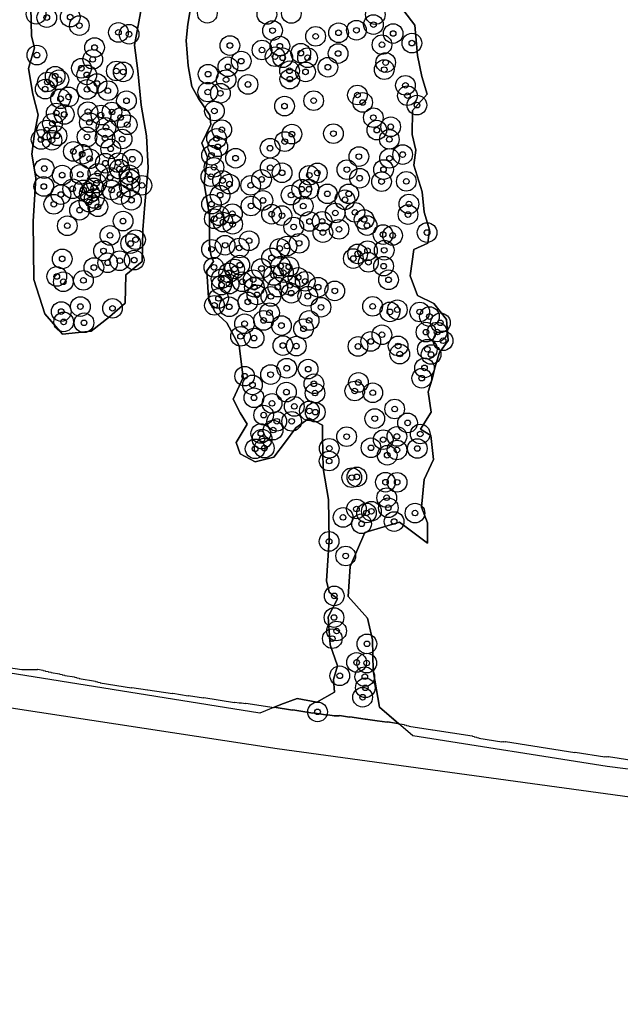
# Model space of a CAD drawing. Header units: inches. Extents: x 128668 to 131679, y 413272 to 413787.
# Tile 36 of 116: x 129738 to 129845, y 413288 to 413464. Entities that reach past the tile are written whole.
import ezdxf

# ---------------------------------------------------------------- set-up
doc = ezdxf.new("R2010")
doc.units = ezdxf.units.IN
doc.header["$MEASUREMENT"] = 0
doc.header["$PDMODE"] = 33
doc.header["$PDSIZE"] = -3
for name, color, linetype in [('Niet gedetecteerde gebieden (D-gebied) (ca. 44.659 m2)', 1, 'Continuous'), ('Onderzoeksgebied Capelsche UW (ca. 743.790 m2)', 5, 'Continuous'), ('Significante objecten binnen onderzoeksgebied', 3, 'Continuous'), ('Veiligheidsmarge objecten d.d. 230531', 6, 'Continuous'), ('Verstoorde gebieden (C-gebied) (ca. 90.096 m2)', 40, 'Continuous'), ('Vrijgegeven gebieden (A+B gebied) (ca. 609.035 m2)', 3, 'Continuous')]:
    doc.layers.add(name, color=color, linetype=linetype)

msp = doc.modelspace()

# ---------------------------------------------------------------- linework, layer by layer
at = {"layer": 'Niet gedetecteerde gebieden (D-gebied) (ca. 44.659 m2)'}
for points in [[(130159.46, 413292.02), (130115.75, 413295.56), (130065.81, 413300.19), (129880.6, 413320.69), (129784.03, 413333.92), (129632.56, 413357.07), (129323.52, 413406.68)], [(129735.77, 413348.49), (129738.58, 413348.05), (129738.64, 413348.09), (129738.94, 413348.05), (129739, 413348.09), (129739.24, 413348.05), (129739.3, 413348.09), (129739.6, 413348.04), (129739.65, 413348.09), (129739.95, 413348.04), (129740.01, 413348.08), (129740.25, 413348.04), (129740.31, 413348.08), (129740.61, 413348.04), (129740.66, 413348.08), (129740.91, 413348.04), (129740.97, 413348.08), (129741.17, 413348.05), (129741.22, 413348.09), (129741.37, 413348.07), (129741.43, 413348.11), (129742.32, 413347.97), (129742.36, 413347.91), (129742.75, 413347.85), (129742.8, 413347.79), (129743.24, 413347.72), (129743.28, 413347.67), (129743.73, 413347.6), (129743.77, 413347.54), (129745.3, 413347.3), (129745.34, 413347.24), (129745.74, 413347.18), (129745.78, 413347.12), (129746.17, 413347.06), (129746.21, 413347), (129747.94, 413346.73), (129747.98, 413346.67), (129748.33, 413346.62), (129748.37, 413346.56), (129748.77, 413346.5), (129748.81, 413346.44), (129751.67, 413345.99), (129751.71, 413345.93), (129752.06, 413345.88), (129752.1, 413345.82), (129752.5, 413345.76), (129752.54, 413345.7), (129758.12, 413344.82), (129758.18, 413344.87), (129760.94, 413344.43), (129761, 413344.47), (129765.39, 413343.78), (129765.45, 413343.82), (129768.17, 413343.39), (129768.23, 413343.44), (129770.94, 413343.01), (129771, 413343.05), (129776.43, 413342.19), (129776.49, 413342.24), (129777.28, 413342.11), (129777.34, 413342.15), (129777.63, 413342.11), (129777.69, 413342.15), (129778.43, 413342.03), (129778.49, 413342.07), (129783.48, 413341.29), (129783.53, 413341.33), (129786.79, 413340.82), (129786.85, 413340.86), (129790.41, 413340.3), (129790.46, 413340.34), (129793.03, 413339.93), (129793.09, 413339.98), (129794.22, 413339.8), (129794.28, 413339.84), (129794.53, 413339.8), (129794.59, 413339.84), (129794.83, 413339.8), (129794.89, 413339.84), (129795.09, 413339.81), (129795.14, 413339.86), (129796.92, 413339.58), (129796.98, 413339.62), (129799.7, 413339.19), (129799.75, 413339.23), (129801.83, 413338.9), (129801.88, 413338.95), (129803.61, 413338.67), (129803.67, 413338.72), (129806.63, 413338.25), (129806.67, 413338.19), (129807.02, 413338.14), (129807.06, 413338.08), (129807.46, 413338.02), (129807.5, 413337.96), (129811.7, 413337.3), (129811.75, 413337.34), (129818.77, 413336.24), (129818.81, 413336.18), (129819.1, 413336.13), (129819.15, 413336.08), (129819.54, 413336.01), (129819.58, 413335.96), (129819.93, 413335.9), (129819.97, 413335.85), (129824.07, 413335.2), (129824.13, 413335.24), (129824.37, 413335.2), (129824.43, 413335.24), (129824.63, 413335.21), (129824.69, 413335.25), (129837.03, 413333.31), (129837.09, 413333.35), (129842.42, 413332.51), (129842.48, 413332.55), (129842.73, 413332.52), (129842.79, 413332.56), (129842.98, 413332.53), (129843.04, 413332.57), (129847.98, 413331.79)]]:
    msp.add_lwpolyline(points, dxfattribs=at)
at = {"layer": 'Onderzoeksgebied Capelsche UW (ca. 743.790 m2)'}
msp.add_lwpolyline([(130203.79, 413288.44), (130115.75, 413295.56), (130065.81, 413300.19), (129880.6, 413320.69), (129784.03, 413333.92), (129632.56, 413357.07), (129323.52, 413406.68)], dxfattribs=at)
at = {"layer": 'Significante objecten binnen onderzoeksgebied'}
for p in [(129743.02, 413464.16), (129747.19, 413464.24), (129748.82, 413462.73), (129801.19, 413462.91), (129755.78, 413461.52), (129757.67, 413461.19), (129783.22, 413461.84), (129794.97, 413461.45), (129798.16, 413461.9), (129804.7, 413461.32), (129775.62, 413459.18), (129790.89, 413460.82), (129802.71, 413459.33), (129808.03, 413459.61), (129741.26, 413457.48), (129751.52, 413458.83), (129781.34, 413458.38), (129784.52, 413459.07), (129788.25, 413457.82), (129794.9, 413457.76), (129751.2, 413456.72), (129777.64, 413456.4), (129783.67, 413457.2), (129785.03, 413457), (129789.46, 413457.01), (129803.37, 413456.14), (129749.18, 413455.14), (129750.14, 413453.96), (129755.41, 413454.64), (129756.62, 413454.48), (129771.74, 413454.08), (129775.28, 413455.39), (129786.25, 413454.68), (129789.09, 413454.49), (129793.07, 413455.32), (129803.11, 413454.89), (129743.13, 413452.68), (129744.51, 413453.71), (129745.18, 413453.09), (129751.95, 413452.42), (129774.95, 413453.1), (129778.84, 413452.25), (129786.29, 413453.19), (129742.73, 413451.42), (129750.19, 413451.37), (129753.89, 413451.14), (129771.69, 413450.9), (129773.93, 413450.68), (129806.89, 413452.09), (129745.47, 413449.7), (129746.9, 413450.03), (129757.21, 413449.34), (129790.54, 413449.36), (129798.34, 413450.37), (129799.27, 413449.04), (129807.24, 413450.25), (129744.71, 413447.16), (129746.12, 413446.91), (129750.34, 413447.4), (129754.63, 413447.34), (129772.87, 413447.52), (129785.35, 413448.39), (129808.93, 413448.57), (129744.02, 413445.32), (129750.59, 413445.49), (129752.68, 413446.8), (129756.17, 413446.36), (129801.17, 413446.34), (129743.01, 413444.12), (129753.56, 413444.6), (129757.34, 413445.08), (129774.19, 413444.2), (129786.66, 413443.4), (129794.06, 413443.49), (129801.79, 413444.12), (129804.26, 413444.71), (129742, 413442.45), (129743.94, 413442.31), (129744.84, 413443.11), (129750.18, 413442.9), (129753.39, 413442.7), (129756.44, 413442.53), (129773.25, 413442.63), (129785.4, 413442.07), (129804.02, 413442.47), (129747.75, 413440.32), (129754.4, 413440.78), (129773.47, 413441.14), (129782.78, 413440.89), (129749.32, 413439.82), (129750.65, 413439.02), (129753.45, 413438.22), (129755.73, 413438.32), (129758.26, 413438.93), (129772.35, 413439.64), (129776.63, 413439.12), (129798.59, 413439.4), (129804.05, 413439.09), (129806.39, 413439.76), (129742.57, 413437.27), (129752.12, 413436.42), (129755.95, 413437.17), (129772.8, 413437.49), (129782.81, 413437.42), (129784.92, 413436.52), (129791.2, 413436.49), (129796.46, 413437.08), (129802.98, 413437.1), (129745.76, 413436.11), (129748.97, 413436.23), (129751.88, 413434.68), (129754.31, 413435.69), (129757.66, 413436.16), (129757.83, 413435.37), (129772.25, 413435.83), (129774.32, 413435.13), (129781.27, 413435.33), (129789.76, 413436.07), (129798.72, 413435.55), (129802.63, 413434.94), (129807.04, 413434.99), (129742.49, 413434.08), (129747.62, 413433.67), (129749.55, 413433.48), (129750.62, 413432.9), (129751.39, 413433.82), (129754.57, 413433.45), (129757.74, 413433.97), (129759.96, 413434.28), (129775.55, 413434.5), (129779.32, 413434.28), (129788.41, 413433.6), (129789.71, 413433.59), (129745.52, 413432.64), (129750.54, 413431.3), (129751.46, 413431.94), (129756.07, 413432.64), (129758.09, 413431.63), (129773.89, 413432.53), (129781.51, 413431.59), (129786.53, 413432.55), (129792.98, 413432.77), (129796.11, 413431.71), (129796.8, 413432.77), (129744.27, 413430.91), (129748.86, 413429.86), (129752.12, 413430.46), (129772.35, 413430.93), (129779.38, 413430.61), (129788.68, 413430.59), (129794.39, 413429.36), (129797.89, 413429.47), (129807.51, 413430.96), (129756.6, 413427.91), (129772.85, 413428.34), (129773.73, 413428.87), (129774.4, 413427.73), (129776.07, 413429.23), (129783.05, 413429.14), (129784.89, 413428.89), (129789.8, 413427.85), (129792.06, 413427.87), (129799.53, 413428.2), (129807.34, 413429.08), (129746.67, 413427.09), (129776.12, 413427.35), (129786.99, 413426.87), (129792.18, 413425.87), (129795.06, 413426.45), (129800.05, 413427.13), (129810.74, 413425.88), (129754.26, 413425.37), (129758.83, 413424.61), (129779.05, 413424.42), (129802.91, 413425.52), (129804.6, 413425.36), (129753.12, 413422.6), (129757.95, 413423.92), (129772.36, 413422.89), (129774.78, 413423.61), (129777.28, 413423.13), (129784.5, 413423.05), (129785.8, 413423.47), (129787.95, 413423.96), (129800.13, 413422.64), (129803.11, 413422.72), (129745.76, 413421.19), (129756.01, 413420.86), (129758.59, 413420.97), (129783.04, 413421.36), (129797.6, 413421.25), (129798.38, 413422.08), (129800.3, 413420.58), (129751.41, 413419.64), (129753.86, 413420.49), (129772.78, 413419.69), (129776.45, 413419.38), (129777.39, 413420.07), (129781.24, 413419.46), (129784.65, 413419.9), (129786.13, 413419.78), (129803, 413419.89), (129744.8, 413418.06), (129745.96, 413417.11), (129749.54, 413417.36), (129774.06, 413417.63), (129775.43, 413418.69), (129777.83, 413417.11), (129779.77, 413417.49), (129783.42, 413418.25), (129785.15, 413418.73), (129787.77, 413417.88), (129789.04, 413417.19), (129803.88, 413417.46), (129774.13, 413416.52), (129775.48, 413416.7), (129779.98, 413416.14), (129784.16, 413416.15), (129786.33, 413416.5), (129791.34, 413416.14), (129794.31, 413415.48), (129773.61, 413414.15), (129780.44, 413414.77), (129782.93, 413414.51), (129786.55, 413415.07), (129789.49, 413414.54), (129745.59, 413411.81), (129749, 413412.7), (129754.72, 413412.38), (129772.87, 413412.91), (129775.5, 413412.65), (129778.82, 413413.53), (129791.85, 413412.57), (129801.04, 413412.73), (129805.44, 413412.13), (129781.63, 413410.22), (129782.68, 413411.6), (129789.74, 413410.23), (129804.12, 413411.75), (129809.44, 413411.73), (129811.16, 413410.92), (129746.02, 413409.97), (129749.65, 413409.8), (129778.24, 413409.64), (129784.8, 413409.31), (129788.74, 413408.74), (129813.11, 413409.8), (129777.52, 413407.39), (129779.93, 413407.08), (129802.7, 413407.68), (129810.54, 413408.14), (129812.52, 413408.16), (129813.59, 413406.61), (129785.06, 413405.75), (129787.46, 413405.65), (129798.44, 413405.59), (129800.72, 413406.48), (129805.58, 413405.68), (129810.79, 413405.09), (129805.88, 413404.24), (129811.45, 413404.16), (129785.75, 413401.71), (129789.56, 413401.55), (129810.28, 413401.77), (129778.25, 413400.3), (129782.87, 413400.58), (129809.79, 413399.94), (129779.65, 413398.74), (129790.58, 413398.94), (129798.51, 413399.18), (129779.91, 413396.45), (129785.69, 413397.46), (129790.78, 413397.29), (129797.86, 413397.66), (129801.07, 413397.35), (129783.13, 413395.45), (129787.09, 413394.92), (129804.97, 413394.45), (129781.64, 413393.36), (129789.78, 413394.11), (129790.83, 413393.89), (129801.43, 413392.74), (129783.98, 413392.26), (129786.63, 413392.26), (129807.27, 413391.98), (129781.13, 413390.09), (129781.35, 413389.09), (129783.32, 413390.7), (129796.41, 413389.53), (129805.36, 413389.57), (129809.52, 413390), (129780.12, 413387.36), (129781.75, 413387.48), (129793.32, 413387.45), (129800.75, 413387.54), (129802.92, 413388.99), (129809, 413387.42), (129803.64, 413386.22), (129805.38, 413387.15), (129793.3, 413385.19), (129797.33, 413382.23), (129798.23, 413382.36), (129803.33, 413381.41), (129805.41, 413381.4), (129803.55, 413378.66), (129803.84, 413376.86), (129795.78, 413375.15), (129798.16, 413376.64), (129799.95, 413375.94), (129800.82, 413376.24), (129808.59, 413375.92), (129799.08, 413374.01), (129804.87, 413374.41), (129793.29, 413370.88), (129796.25, 413368.28), (129794.21, 413361.17), (129794.16, 413357.32), (129794.63, 413354.92), (129793.86, 413353.56), (129800.03, 413352.63), (129798.19, 413349.32), (129799.99, 413349.21), (129795.19, 413346.95), (129799.65, 413346.78), (129799.75, 413344.8), (129799.26, 413343.13), (129791.23, 413340.52)]:
    msp.add_point(p, dxfattribs=at)
at = {"layer": 'Veiligheidsmarge objecten d.d. 230531', "color": 6, "linetype": 'Continuous', "lineweight": 25}
for centre in [(129771.6, 413464.93), (129741.12, 413464.76), (129743.02, 413464.16), (129747.19, 413464.24), (129782.22, 413464.71), (129786.56, 413464.89), (129801.52, 413464.68), (129748.82, 413462.73), (129755.78, 413461.52), (129783.22, 413461.84), (129794.97, 413461.45), (129798.16, 413461.9), (129801.19, 413462.91), (129757.67, 413461.19), (129790.89, 413460.82), (129804.7, 413461.32), (129751.52, 413458.83), (129775.62, 413459.18), (129781.34, 413458.38), (129784.52, 413459.07), (129802.71, 413459.33), (129808.03, 413459.61), (129741.26, 413457.48), (129751.2, 413456.72), (129777.64, 413456.4), (129783.67, 413457.2), (129785.03, 413457), (129788.25, 413457.82), (129789.46, 413457.01), (129794.9, 413457.76), (129803.37, 413456.14), (129749.18, 413455.14), (129755.41, 413454.64), (129756.62, 413454.48), (129775.28, 413455.39), (129786.25, 413454.68), (129789.09, 413454.49), (129793.07, 413455.32), (129803.11, 413454.89), (129743.13, 413452.68), (129744.51, 413453.71), (129745.18, 413453.09), (129750.14, 413453.96), (129771.74, 413454.08), (129774.95, 413453.1), (129786.29, 413453.19), (129742.73, 413451.42), (129750.19, 413451.37), (129751.95, 413452.42), (129753.89, 413451.14), (129771.69, 413450.9), (129778.84, 413452.25), (129806.89, 413452.09), (129745.47, 413449.7), (129746.9, 413450.03), (129757.21, 413449.34), (129773.93, 413450.68), (129790.54, 413449.36), (129798.34, 413450.37), (129807.24, 413450.25), (129750.34, 413447.4), (129772.87, 413447.52), (129785.35, 413448.39), (129799.27, 413449.04), (129808.93, 413448.57), (129744.71, 413447.16), (129746.12, 413446.91), (129752.68, 413446.8), (129754.63, 413447.34), (129756.17, 413446.36), (129801.17, 413446.34), (129743.01, 413444.12), (129744.02, 413445.32), (129750.59, 413445.49), (129753.56, 413444.6), (129757.34, 413445.08), (129774.19, 413444.2), (129801.79, 413444.12), (129804.26, 413444.71), (129742, 413442.45), (129743.94, 413442.31), (129744.84, 413443.11), (129750.18, 413442.9), (129753.39, 413442.7), (129756.44, 413442.53), (129773.25, 413442.63), (129786.66, 413443.4), (129794.06, 413443.49), (129804.02, 413442.47), (129754.4, 413440.78), (129773.47, 413441.14), (129782.78, 413440.89), (129785.4, 413442.07), (129747.75, 413440.32), (129749.32, 413439.82), (129750.65, 413439.02), (129758.26, 413438.93), (129772.35, 413439.64), (129776.63, 413439.12), (129798.59, 413439.4), (129804.05, 413439.09), (129806.39, 413439.76), (129742.57, 413437.27), (129753.45, 413438.22), (129755.73, 413438.32), (129755.95, 413437.17), (129772.8, 413437.49), (129782.81, 413437.42), (129796.46, 413437.08), (129802.98, 413437.1), (129745.76, 413436.11), (129748.97, 413436.23), (129752.12, 413436.42), (129754.31, 413435.69), (129757.66, 413436.16), (129757.83, 413435.37), (129772.25, 413435.83), (129774.32, 413435.13), (129781.27, 413435.33), (129784.92, 413436.52), (129789.76, 413436.07), (129791.2, 413436.49), (129798.72, 413435.55), (129742.49, 413434.08), (129747.62, 413433.67), (129749.55, 413433.48), (129751.39, 413433.82), (129751.88, 413434.68), (129754.57, 413433.45), (129757.74, 413433.97), (129759.96, 413434.28), (129775.55, 413434.5), (129779.32, 413434.28), (129788.41, 413433.6), (129789.71, 413433.59), (129802.63, 413434.94), (129807.04, 413434.99), (129745.52, 413432.64), (129750.62, 413432.9), (129751.46, 413431.94), (129756.07, 413432.64), (129758.09, 413431.63), (129773.89, 413432.53), (129781.51, 413431.59), (129786.53, 413432.55), (129792.98, 413432.77), (129796.11, 413431.71), (129796.8, 413432.77), (129744.27, 413430.91), (129748.86, 413429.86), (129750.54, 413431.3), (129752.12, 413430.46), (129772.35, 413430.93), (129779.38, 413430.61), (129788.68, 413430.59), (129807.51, 413430.96), (129772.85, 413428.34), (129773.73, 413428.87), (129776.07, 413429.23), (129783.05, 413429.14), (129784.89, 413428.89), (129794.39, 413429.36), (129797.89, 413429.47), (129799.53, 413428.2), (129807.34, 413429.08), (129746.67, 413427.09), (129756.6, 413427.91), (129774.4, 413427.73), (129776.12, 413427.35), (129786.99, 413426.87), (129789.8, 413427.85), (129792.06, 413427.87), (129795.06, 413426.45), (129800.05, 413427.13), (129754.26, 413425.37), (129758.83, 413424.61), (129792.18, 413425.87), (129802.91, 413425.52), (129804.6, 413425.36), (129810.74, 413425.88), (129757.95, 413423.92), (129772.36, 413422.89), (129774.78, 413423.61), (129777.28, 413423.13), (129779.05, 413424.42), (129784.5, 413423.05), (129785.8, 413423.47), (129787.95, 413423.96), (129745.76, 413421.19), (129753.12, 413422.6), (129783.04, 413421.36), (129797.6, 413421.25), (129798.38, 413422.08), (129800.13, 413422.64), (129803.11, 413422.72), (129751.41, 413419.64), (129753.86, 413420.49), (129756.01, 413420.86), (129758.59, 413420.97), (129772.78, 413419.69), (129776.45, 413419.38), (129777.39, 413420.07), (129781.24, 413419.46), (129784.65, 413419.9), (129786.13, 413419.78), (129800.3, 413420.58), (129803, 413419.89), (129744.8, 413418.06), (129774.06, 413417.63), (129775.43, 413418.69), (129783.42, 413418.25), (129785.15, 413418.73), (129787.77, 413417.88), (129745.96, 413417.11), (129749.54, 413417.36), (129774.13, 413416.52), (129775.48, 413416.7), (129777.83, 413417.11), (129779.77, 413417.49), (129779.98, 413416.14), (129784.16, 413416.15), (129786.33, 413416.5), (129789.04, 413417.19), (129791.34, 413416.14), (129803.88, 413417.46), (129773.61, 413414.15), (129780.44, 413414.77), (129782.93, 413414.51), (129786.55, 413415.07), (129789.49, 413414.54), (129794.31, 413415.48), (129749, 413412.7), (129754.72, 413412.38), (129772.87, 413412.91), (129775.5, 413412.65), (129778.82, 413413.53), (129791.85, 413412.57), (129801.04, 413412.73), (129745.59, 413411.81), (129782.68, 413411.6), (129804.12, 413411.75), (129805.44, 413412.13), (129809.44, 413411.73), (129811.16, 413410.92), (129746.02, 413409.97), (129749.65, 413409.8), (129778.24, 413409.64), (129781.63, 413410.22), (129784.8, 413409.31), (129789.74, 413410.23), (129813.11, 413409.8), (129777.52, 413407.39), (129779.93, 413407.08), (129788.74, 413408.74), (129802.7, 413407.68), (129810.54, 413408.14), (129812.52, 413408.16), (129785.06, 413405.75), (129787.46, 413405.65), (129798.44, 413405.59), (129800.72, 413406.48), (129805.58, 413405.68), (129813.59, 413406.61), (129805.88, 413404.24), (129810.79, 413405.09), (129811.45, 413404.16), (129778.25, 413400.3), (129782.87, 413400.58), (129785.75, 413401.71), (129789.56, 413401.55), (129810.28, 413401.77), (129779.65, 413398.74), (129790.58, 413398.94), (129798.51, 413399.18), (129809.79, 413399.94), (129785.69, 413397.46), (129790.78, 413397.29), (129797.86, 413397.66), (129801.07, 413397.35), (129779.91, 413396.45), (129783.13, 413395.45), (129787.09, 413394.92), (129781.64, 413393.36), (129789.78, 413394.11), (129790.83, 413393.89), (129804.97, 413394.45), (129783.98, 413392.26), (129786.63, 413392.26), (129801.43, 413392.74), (129807.27, 413391.98), (129781.13, 413390.09), (129783.32, 413390.7), (129796.41, 413389.53), (129805.36, 413389.57), (129809.52, 413390), (129781.35, 413389.09), (129802.92, 413388.99), (129780.12, 413387.36), (129781.75, 413387.48), (129793.32, 413387.45), (129800.75, 413387.54), (129803.64, 413386.22), (129805.38, 413387.15), (129809, 413387.42), (129793.3, 413385.19), (129797.33, 413382.23), (129798.23, 413382.36), (129803.33, 413381.41), (129805.41, 413381.4), (129803.55, 413378.66), (129798.16, 413376.64), (129799.95, 413375.94), (129800.82, 413376.24), (129803.84, 413376.86), (129808.59, 413375.92), (129795.78, 413375.15), (129799.08, 413374.01), (129804.87, 413374.41), (129793.29, 413370.88), (129796.25, 413368.28), (129794.21, 413361.17), (129794.16, 413357.32), (129794.63, 413354.92), (129793.86, 413353.56), (129800.03, 413352.63), (129798.19, 413349.32), (129799.99, 413349.21), (129795.19, 413346.95), (129799.65, 413346.78), (129799.75, 413344.8), (129799.26, 413343.13), (129791.23, 413340.52)]:
    msp.add_circle(centre, 1.75, dxfattribs=at)
at = {"layer": 'Verstoorde gebieden (C-gebied) (ca. 90.096 m2)'}
for points in [[(129768.79, 413466.83), (129768.14, 413463.01), (129767.85, 413460.05), (129768.21, 413455.58), (129768.82, 413451.87), (129770.01, 413449.75), (129772.07, 413446.79), (129772.21, 413445.13), (129770.63, 413441.82), (129771.63, 413439.3), (129771.06, 413434.61), (129771.71, 413430.65), (129771.99, 413428.99), (129771.99, 413423.95), (129772.21, 413421.89), (129772.68, 413420.7), (129771.49, 413419.05), (129771.81, 413414.25), (129772.93, 413411.73), (129775.09, 413409.79), (129777.26, 413405.68), (129777.98, 413400.06), (129776.21, 413396.2), (129777.44, 413393.75), (129778.73, 413391.73), (129776.72, 413388.49), (129777.44, 413386.44), (129780.14, 413385.03), (129783.45, 413385.89), (129785.54, 413388.63), (129787.35, 413391.08), (129789.72, 413392.81), (129792.1, 413391.59), (129792.1, 413389.57), (129792.25, 413383.88), (129793.18, 413378.33), (129793.33, 413371.12), (129792.82, 413363.84), (129793.33, 413361.82), (129794.77, 413360.67), (129793.11, 413357.43), (129793.47, 413352.46), (129794.77, 413348.71), (129794.08, 413346.26), (129794.26, 413344.02), (129791.13, 413342.26), (129787.6, 413342.91), (129784.71, 413341.83), (129780.97, 413340.31), (129736.14, 413347.45)], [(129900.18, 413323.47), (129842.81, 413330.77), (129808.22, 413336.25), (129802.26, 413341.34), (129801.11, 413347.88), (129801.01, 413353.35), (129800.15, 413357.2), (129796.69, 413361.04), (129797.07, 413366.42), (129799.67, 413372.48), (129805.82, 413374.3), (129810.81, 413370.55), (129810.81, 413374.21), (129809.76, 413376.99), (129810.24, 413381.89), (129811.87, 413385.45), (129811.39, 413389.72), (129809.56, 413390.88), (129811.44, 413393.86), (129810.91, 413397.51), (129811.64, 413399.79), (129812.11, 413401.81), (129812.97, 413404.51), (129814.52, 413406.67), (129814.2, 413410.42), (129811.97, 413413.27), (129809.01, 413414.67), (129807.71, 413418.17), (129808.36, 413422.85), (129810.85, 413423.97), (129811.17, 413426.35), (129810.2, 413429.52), (129809.88, 413433.12), (129808.36, 413437.88), (129808.72, 413440.54), (129808.07, 413443.35), (129808.15, 413447.61), (129810.74, 413450.49), (129809.8, 413453.66), (129809.01, 413457.41), (129808.58, 413462.81), (129805.26, 413467.14)], [(129740.18, 413465.98), (129740.29, 413460.84), (129740.8, 413458.79), (129739.74, 413455.09), (129740.53, 413450.52), (129741.5, 413446.85), (129740.8, 413443.49), (129740.37, 413439.82), (129741.07, 413435.6), (129740.58, 413427.82), (129740.74, 413417.5), (129742.64, 413411.39), (129745.83, 413407.77), (129750.91, 413408.31), (129754.2, 413410.85), (129756.96, 413413.33), (129757.07, 413418.36), (129759.99, 413420.74), (129760.15, 413426.36), (129760.47, 413430.85), (129761.07, 413437.39), (129760.8, 413443.12), (129759.82, 413448.58), (129759.26, 413454.66), (129758.64, 413459.22), (129759.88, 413465.95)]]:
    msp.add_lwpolyline(points, dxfattribs=at)
at = {"layer": 'Vrijgegeven gebieden (A+B gebied) (ca. 609.035 m2)'}
for points in [[(129805.26, 413467.14), (129808.58, 413462.81), (129809.01, 413457.41), (129809.8, 413453.66), (129810.74, 413450.49), (129808.15, 413447.61), (129808.07, 413443.35), (129808.72, 413440.54), (129808.36, 413437.88), (129809.88, 413433.12), (129810.2, 413429.52), (129811.17, 413426.35), (129810.85, 413423.97), (129808.36, 413422.85), (129807.71, 413418.17), (129809.01, 413414.67), (129811.97, 413413.27), (129814.2, 413410.42), (129814.52, 413406.67), (129812.97, 413404.51), (129812.11, 413401.81), (129811.64, 413399.79), (129810.91, 413397.51), (129811.44, 413393.86), (129809.56, 413390.88), (129811.39, 413389.72), (129811.87, 413385.45), (129810.24, 413381.89), (129809.76, 413376.99), (129810.81, 413374.21), (129810.81, 413370.55), (129805.82, 413374.3), (129799.67, 413372.48), (129797.07, 413366.42), (129796.69, 413361.04), (129800.15, 413357.2), (129801.01, 413353.35), (129801.11, 413347.88), (129802.26, 413341.34), (129805.71, 413338.39), (129803.67, 413338.72), (129803.61, 413338.67), (129801.88, 413338.95), (129801.83, 413338.9), (129799.75, 413339.23), (129799.7, 413339.19), (129796.98, 413339.62), (129796.92, 413339.58), (129795.14, 413339.86), (129795.09, 413339.81), (129794.89, 413339.84), (129794.83, 413339.8), (129794.59, 413339.84), (129794.53, 413339.8), (129794.28, 413339.84), (129794.22, 413339.8), (129793.09, 413339.98), (129793.03, 413339.93), (129790.46, 413340.34), (129790.41, 413340.3), (129786.85, 413340.86), (129786.79, 413340.82), (129783.53, 413341.33), (129783.48, 413341.29), (129783.41, 413341.3), (129784.71, 413341.83), (129787.6, 413342.91), (129791.13, 413342.26), (129794.26, 413344.02), (129794.08, 413346.26), (129794.77, 413348.71), (129793.47, 413352.46), (129793.11, 413357.43), (129794.77, 413360.67), (129793.33, 413361.82), (129792.82, 413363.84), (129793.33, 413371.12), (129793.18, 413378.33), (129792.25, 413383.88), (129792.1, 413389.57), (129792.1, 413391.59), (129789.72, 413392.81), (129787.35, 413391.08), (129785.54, 413388.63), (129783.45, 413385.89), (129780.14, 413385.03), (129777.44, 413386.44), (129776.72, 413388.49), (129778.73, 413391.73), (129777.44, 413393.75), (129776.21, 413396.2), (129777.98, 413400.06), (129777.26, 413405.68), (129775.09, 413409.79), (129772.93, 413411.73), (129771.81, 413414.25), (129771.49, 413419.05), (129772.68, 413420.7), (129772.21, 413421.89), (129771.99, 413423.95), (129771.99, 413428.99), (129771.71, 413430.65), (129771.06, 413434.61), (129771.63, 413439.3), (129770.63, 413441.82), (129772.21, 413445.13), (129772.07, 413446.79), (129770.01, 413449.75), (129768.82, 413451.87), (129768.21, 413455.58), (129767.85, 413460.05), (129768.14, 413463.01), (129768.79, 413466.83)], [(129759.88, 413465.95), (129758.64, 413459.22), (129759.26, 413454.66), (129759.82, 413448.58), (129760.8, 413443.12), (129761.07, 413437.39), (129760.47, 413430.85), (129760.15, 413426.36), (129759.99, 413420.74), (129757.07, 413418.36), (129756.96, 413413.33), (129754.2, 413410.85), (129750.91, 413408.31), (129745.83, 413407.77), (129742.64, 413411.39), (129740.74, 413417.5), (129740.58, 413427.82), (129741.07, 413435.6), (129740.37, 413439.82), (129740.8, 413443.49), (129741.5, 413446.85), (129740.53, 413450.52), (129739.74, 413455.09), (129740.8, 413458.79), (129740.29, 413460.84), (129740.18, 413465.98)]]:
    msp.add_lwpolyline(points, dxfattribs=at)

doc.saveas('drawing.dxf')
